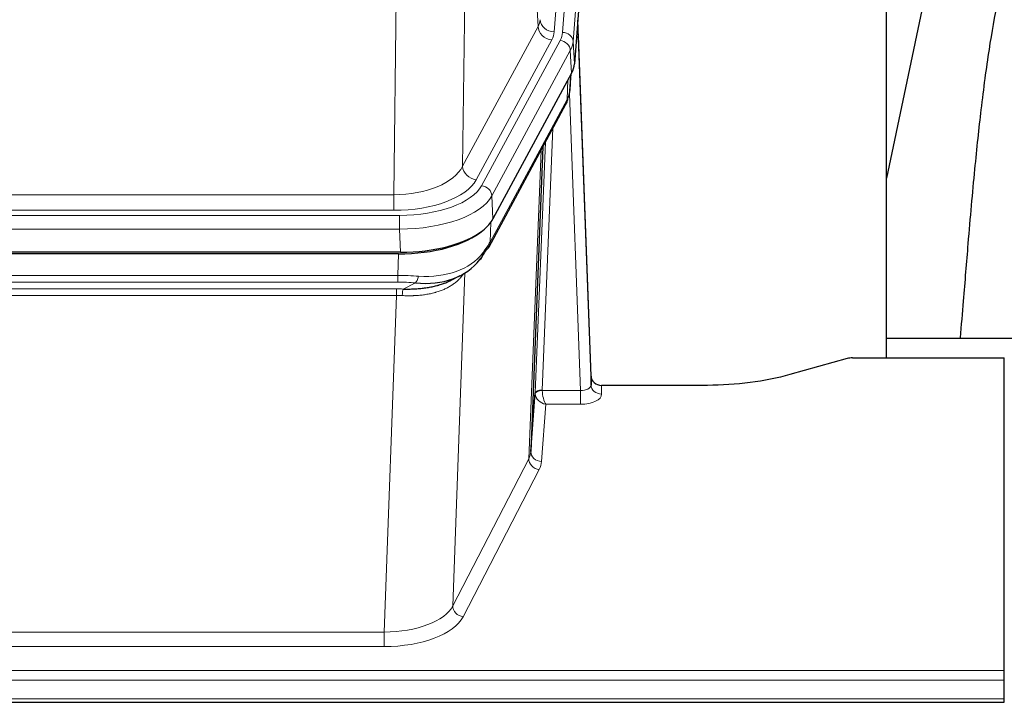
# Model space of a CAD drawing. Header units: inches. Extents: x 0 to 23760, y -13 to 16800.
# Tile 92 of 209: x 3638 to 3917, y 13548 to 13741. Entities that reach past the tile are written whole.
import ezdxf

# ---------------------------------------------------------------- set-up
doc = ezdxf.new("R2010")
doc.units = ezdxf.units.IN
doc.layers.add('254', color=7, linetype='Continuous', true_color=0xffffff)

msp = doc.modelspace()

# ---------------------------------------------------------------- linework, layer by layer
at = {"layer": '254', "color": 110, "linetype": 'Continuous', "lineweight": 13}
for p, q in [((3802.563, 13909.913), (3789.497, 13737.14)), ((3791.844, 13736.988), (3804.955, 13910.348)), ((3807.949, 13907.778), (3794.838, 13734.418)), ((3784.924, 13738.658), (3780.572, 13812.91)), ((3764.53, 13774.765), (3763.572, 13699.115)), ((3744.129, 13691.08), (3745.098, 13767.575)), ((3763.572, 13699.115), (3784.924, 13738.658)), ((3767.448, 13695.306), (3788.8, 13734.849)), ((3768.973, 13693.631), (3791.147, 13734.697)), ((3794.838, 13734.418), (3795.212, 13728.045)), ((3794.054, 13731.84), (3771.88, 13690.775)), ((3794.427, 13725.468), (3794.054, 13731.84)), ((3793.943, 13720.543), (3794.297, 13725.227)), ((3793.158, 13717.963), (3793.376, 13723.521)), ((3796.924, 13635.72), (3793.793, 13719.571)), ((3771.41, 13677.688), (3793.158, 13717.963)), ((3789.14, 13709.858), (3786.118, 13635.806)), ((3784.121, 13635.041), (3787.013, 13705.918)), ((3782.306, 13616.412), (3785.774, 13703.623)), ((3531.486, 13691.08), (3744.129, 13691.08)), ((3744.129, 13686.666), (3744.129, 13691.08)), ((3771.88, 13690.775), (3772.173, 13684.253)), ((3744.129, 13686.666), (3531.486, 13686.666)), ((3529.897, 13685.242), (3745.718, 13685.242)), ((3745.718, 13681.337), (3745.718, 13685.242)), ((3771.587, 13683.324), (3771.41, 13677.688)), ((3745.718, 13681.337), (3529.897, 13681.337)), ((3746.011, 13674.815), (3745.718, 13681.337)), ((3745.228, 13668.243), (3745.419, 13674.334)), ((3530.387, 13668.243), (3745.228, 13668.243)), ((3745.228, 13666.377), (3530.387, 13666.377)), ((3745.228, 13666.377), (3745.228, 13668.243)), ((3764.257, 13668.937), (3760.821, 13574.798)), ((3530.729, 13664.435), (3744.886, 13664.435)), ((3744.886, 13662.569), (3744.886, 13664.435)), ((3746.799, 13664.404), (3750.252, 13666.149)), ((3744.886, 13662.569), (3530.729, 13662.569)), ((3741.413, 13567.394), (3744.886, 13662.569)), ((3786.119, 13635.72), (3796.924, 13635.72)), ((3796.924, 13635.72), (3796.924, 13631.804)), ((3802.905, 13637.166), (3802.915, 13634.719)), ((3787.082, 13631.804), (3785.888, 13615.656)), ((3796.924, 13631.804), (3787.082, 13631.804)), ((3760.821, 13574.798), (3782.306, 13616.412)), ((3785.215, 13613.349), (3763.73, 13571.734)), ((3534.203, 13567.394), (3741.413, 13567.394)), ((3741.413, 13567.394), (3741.413, 13563.293)), ((3741.413, 13563.293), (3534.203, 13563.293)), ((3359.808, 13556.532), (3916.808, 13556.532)), ((3359.808, 13553.798), (3916.808, 13553.798)), ((3359.808, 13548.55), (3916.808, 13548.55))]:
    msp.add_line(p, q, dxfattribs=at)
at = {"layer": '254', "color": 2, "linetype": 'Continuous', "lineweight": 25}
for p, q in [((3808.33, 13901.499), (3795.212, 13728.045)), ((3883.468, 13644.933), (3883.468, 13833.735)), ((3901.694, 13782.246), (3883.468, 13695.76)), ((3799.906, 13639.788), (3796.148, 13740.427)), ((3796.228, 13736.033), (3799.917, 13637.251)), ((3794.427, 13725.468), (3772.173, 13684.253)), ((3793.936, 13720.429), (3794.299, 13725.231)), ((3794.114, 13724.887), (3793.943, 13720.543)), ((3793.936, 13720.429), (3793.943, 13720.543)), ((3771.051, 13676.358), (3792.799, 13716.633)), ((3786.32, 13704.633), (3782.892, 13618.423)), ((3746.011, 13674.815), (3529.604, 13674.815)), ((3745.419, 13674.334), (3530.196, 13674.334)), ((3760.117, 13666.77), (3762.91, 13668.182)), ((3883.47, 13650.506), (3955.467, 13650.506)), ((3872.352, 13644.738), (3856.187, 13640.207)), ((3873.85, 13644.933), (3916.808, 13644.933)), ((3916.808, 13556.532), (3916.808, 13644.933)), ((3799.917, 13637.251), (3799.906, 13639.788)), ((3832.808, 13637.166), (3802.905, 13637.166)), ((3782.892, 13618.423), (3784.121, 13635.041)), ((3916.808, 13553.798), (3916.808, 13556.532)), ((3916.808, 13548.55), (3916.808, 13553.798)), ((3359.808, 13547.534), (3916.808, 13547.534)), ((3916.808, 13547.534), (3916.808, 13548.55))]:
    msp.add_line(p, q, dxfattribs=at)
at = {"layer": '254', "color": 110, "linetype": 'Continuous', "lineweight": 13}
for centre, major_axis, ratio, start_param, end_param in [((3765.479, 13741.079), (-20.038, 0.241), 0.4621297, 2.903225, 3.1123764), ((3788.8, 13738.397), (3.52, -1.9), 0.8606628, 3.6289862, 5.1474227), ((3789.497, 13740.688), (3.989, -0.302), 0.8864705, 3.2608937, 4.7793301), ((3796.228, 13733.881), (-0.214, 6.443), 0.0117452, 5.0526437, 5.774114), ((3765.479, 13737.531), (-24.033, 0.005), 0.4611335, 2.8976848, 3.1068362), ((3767.826, 13737.378), (-24.033, 0.005), 0.4611335, 2.8976848, 3.1068362), ((3791.844, 13734.327), (2.991, -0.226), 0.8864705, 0.119301, 1.6377375), ((3793.23, 13735.942), (2.998, 0.112), 0.4302668, 5.7021495, 6.2671208), ((3791.147, 13732.036), (2.64, -1.425), 0.8606628, 0.4873936, 2.00583), ((3767.826, 13734.717), (27.028, 0.171), 0.4605352, 6.0362132, 6.2453646), ((3789.279, 13718.534), (3.52, -1.9), 0.8606628, 0.0000038, 0.4001271), ((3766.148, 13700.754), (27.538, 20.422), 0.1820481, 5.9117303, 5.9437105), ((3744.209, 13701.687), (20.002, 0.126), 0.5302672, 4.7050812, 6.0263936), ((3767.448, 13698.854), (-3.52, 1.9), 0.8606628, 0.4873936, 2.00583), ((3744.209, 13698.139), (24.002, 0.049), 0.477994, 4.708097, 6.0294094), ((3745.666, 13696.339), (-24.02, 0.03), 0.4619935, 1.5735185, 2.8978281), ((3768.973, 13690.97), (2.64, -1.425), 0.8606628, 0.4873936, 2.00583), ((3745.666, 13693.678), (27.018, 0.111), 0.4567867, 4.7124116, 6.0367213), ((3767.532, 13678.258), (3.52, -1.9), 0.8606628, 0.0000038, 0.4001271), ((3745.482, 13689.626), (-25.329, 12.681), 0.6929209, 2.1169098, 3.0007467), ((3744.579, 13660.809), (27.015, 0.091), 0.2751837, 1.3250001, 1.545831), ((3744.579, 13656.973), (23.017, 0.318), 0.4083138, 1.3161001, 1.5369309), ((3750.252, 13669.984), (-0.368, -3.983), 0.2964475, 0.3019504, 1.0888865), ((3744.097, 13654.622), (24.025, 0.387), 0.4081205, 1.4515093, 1.5313568), ((3746.799, 13660.568), (0.131, 3.998), 0.1099517, 0.2897867, 1.0584981), ((3744.097, 13650.787), (20.023, 0.877), 0.5868264, 1.4258228, 1.5056703), ((3786.118, 13634.945), (1.998, -0.082), 0.4302193, 1.5883537, 3.1255299), ((3786.119, 13634.859), (-1.996, -0.13), 0.4297663, 4.6843512, 6.2157251), ((3787.118, 13635.775), (1.001, 0.011), 0.9036675, 3.0949666, 3.190732), ((3787.082, 13634.428), (-0.506, 2.997), 0.2740591, 1.0794715, 2.5891813), ((3796.912, 13637.342), (-3.004, 0.138), 0.5390598, 1.5996723, 3.1704686), ((3802.915, 13637.342), (-3, -0.013), 0.8746179, 0.0299147, 1.5670846), ((3787.118, 13634.914), (-2.996, 0.15), 0.8842153, 0.0089586, 0.1047241), ((3787.082, 13634.428), (-2.669, 1.608), 0.8008031, 0.5106166, 2.0203264), ((3796.912, 13634.719), (-6.003, 0.008), 0.4854373, 1.5734916, 3.1442879), ((3785.215, 13615.973), (2.666, -1.376), 0.8484453, 3.5215353, 5.1252561), ((3762.889, 13618.677), (20.016, 0.121), 0.4848834, 6.0350943, 6.2444185), ((3785.888, 13618.28), (2.992, -0.221), 0.8740585, 3.1714428, 4.7769181), ((3762.889, 13616.054), (23.014, 0.002), 0.4845187, 6.038018, 6.2473422), ((3741.406, 13577.067), (20.013, 0.104), 0.483363, 4.7101919, 6.0355739), ((3763.73, 13574.358), (2.666, -1.376), 0.8484453, 3.5215353, 5.1252561), ((3741.406, 13574.444), (-23.012, 0.004), 0.4845836, 1.5711584, 2.8965404)]:
    msp.add_ellipse(centre, major_axis=major_axis, ratio=ratio, start_param=start_param, end_param=end_param, dxfattribs=at)
at = {"layer": '254', "color": 2, "linetype": 'Continuous', "lineweight": 25}
for centre, major_axis, ratio, start_param, end_param in [((3768.192, 13728.485), (-27.037, 0.006), 0.4611335, 2.8976848, 3.1068362), ((3767.299, 13730.03), (-26.161, 11.46), 0.4493681, 3.1218709, 3.267222), ((3766.148, 13700.754), (27.174, 22.247), 0.2659527, 6.0029111, 6.0348912), ((3789.445, 13718.854), (3.584, -1.776), 0.8816114, 6.2824956, 6.6531678), ((3745.953, 13687.299), (-27.023, 0.034), 0.4619935, 2.6128783, 2.8978281), ((3745.394, 13686.809), (-27.01, 0.015), 0.4618579, 1.5720062, 2.656), ((3745.953, 13687.299), (-27.023, 0.034), 0.4619935, 1.5735185, 2.6128783), ((3744.579, 13660.809), (27.355, 20.182), 0.1876908, 5.6857719, 5.9066027), ((3747.275, 13657.946), (23.434, 19.972), 0.1471226, 5.6997031, 5.9205339), ((3765.755, 13675.577), (3.195, -2.407), 0.6715965, 6.033487, 6.820423), ((3767.532, 13678.258), (3.52, -1.9), 0.8606628, 5.9153676, 6.2831892), ((3745.482, 13689.626), (-23.359, 16.381), 0.7286412, 2.2260513, 3.1098882), ((3873.853, 13643.476), (-3, 0.002), 0.4856498, 4.7136997, 5.2369038), ((3802.904, 13639.879), (-3, 0.002), 0.9042699, 0.0343167, 1.5714866)]:
    msp.add_ellipse(centre, major_axis=major_axis, ratio=ratio, start_param=start_param, end_param=end_param, dxfattribs=at)
for points, knots in [([(3930.205, 13782.262), (3929.463, 13781.229), (3923.979, 13773.205), (3918.597, 13760.513), (3914.717, 13745.554), (3912.295, 13731.671), (3910.288, 13716.442), (3908.317, 13697.94), (3906.685, 13679.657), (3905.398, 13663.288), (3904.596, 13654.149), (3904.3, 13650.631)], [0, 0, 0, 0, 0.0222318, 0.1727672, 0.2873868, 0.4185998, 0.5679441, 0.6959303, 0.8383189, 0.9387461, 1, 1, 1, 1]), ([(3746.799, 13664.404), (3747.317, 13664.394), (3747.833, 13664.392), (3748.858, 13664.405), (3749.368, 13664.419), (3750.002, 13664.449), (3750.129, 13664.455), (3750.382, 13664.47), (3750.508, 13664.477), (3750.885, 13664.502), (3751.134, 13664.521), (3751.876, 13664.585), (3752.363, 13664.638), (3753.322, 13664.763), (3753.794, 13664.835), (3754.722, 13665.001), (3755.179, 13665.095), (3755.853, 13665.251), (3756.075, 13665.306), (3756.406, 13665.393), (3756.516, 13665.423), (3756.68, 13665.468), (3756.734, 13665.484), (3756.843, 13665.515), (3757.33, 13665.656), (3757.798, 13665.809), (3758.603, 13666.101), (3759.302, 13666.379), (3759.956, 13666.688), (3760.237, 13666.831)], [0, 0, 0, 0, 0.1020877, 0.1020877, 0.2041754, 0.2041754, 0.2296973, 0.2296973, 0.2552192, 0.2552192, 0.3062631, 0.3062631, 0.4083508, 0.4083508, 0.5104385, 0.5104385, 0.6125262, 0.6125262, 0.66357, 0.66357, 0.6890919, 0.6890919, 0.7018529, 0.7018529, 0.7146139, 0.8167015, 0.8167015, 0.9187892, 1, 1, 1, 1]), ([(3856.187, 13640.207), (3852.654, 13639.217), (3848.852, 13638.453), (3840.969, 13637.427), (3836.889, 13637.166), (3832.808, 13637.166)], [0, 0, 0, 0, 0.5, 0.5, 1, 1, 1, 1])]:
    msp.add_open_spline(points, degree=3, knots=knots, dxfattribs=at)
msp.add_open_spline([(3792.799, 13716.633), (3792.919, 13716.856), (3793.029, 13717.078)], degree=2, dxfattribs=at)
at = {"layer": '254', "color": 110, "linetype": 'Continuous', "lineweight": 13}
msp.add_open_spline([(3763.86, 13668.811), (3763.704, 13668.559), (3763.532, 13668.31), (3763.157, 13667.82), (3762.953, 13667.58), (3762.515, 13667.108), (3762.281, 13666.877), (3761.781, 13666.428), (3761.515, 13666.209), (3761.093, 13665.89), (3760.948, 13665.785), (3760.725, 13665.63), (3760.65, 13665.579), (3760.497, 13665.478), (3760.42, 13665.428), (3760.032, 13665.182), (3759.709, 13664.995), (3759.039, 13664.639), (3758.345, 13664.303), (3757.604, 13664.006), (3756.839, 13663.728), (3756.444, 13663.6), (3755.986, 13663.466), (3755.935, 13663.452), (3755.832, 13663.423), (3755.781, 13663.408), (3755.626, 13663.366), (3755.315, 13663.283), (3755, 13663.207), (3754.365, 13663.063), (3753.935, 13662.978), (3753.06, 13662.83), (3752.616, 13662.766), (3751.715, 13662.66), (3751.257, 13662.618), (3750.56, 13662.568), (3750.326, 13662.554), (3749.972, 13662.537), (3749.853, 13662.532), (3749.616, 13662.523), (3749.496, 13662.519), (3748.9, 13662.502), (3748.42, 13662.498), (3747.455, 13662.507), (3746.969, 13662.52), (3746.48, 13662.54)], degree=3, knots=[0, 0, 0, 0, 0.0625, 0.0625, 0.125, 0.125, 0.1875, 0.1875, 0.25, 0.25, 0.28125, 0.28125, 0.296875, 0.296875, 0.3125, 0.3125, 0.375, 0.375, 0.4375, 0.5, 0.5, 0.5625, 0.5625, 0.5703125, 0.5703125, 0.578125, 0.578125, 0.59375, 0.625, 0.625, 0.6875, 0.6875, 0.75, 0.75, 0.8125, 0.8125, 0.84375, 0.84375, 0.859375, 0.859375, 0.875, 0.875, 0.9375, 0.9375, 1, 1, 1, 1], dxfattribs=at)

doc.saveas('drawing.dxf')
